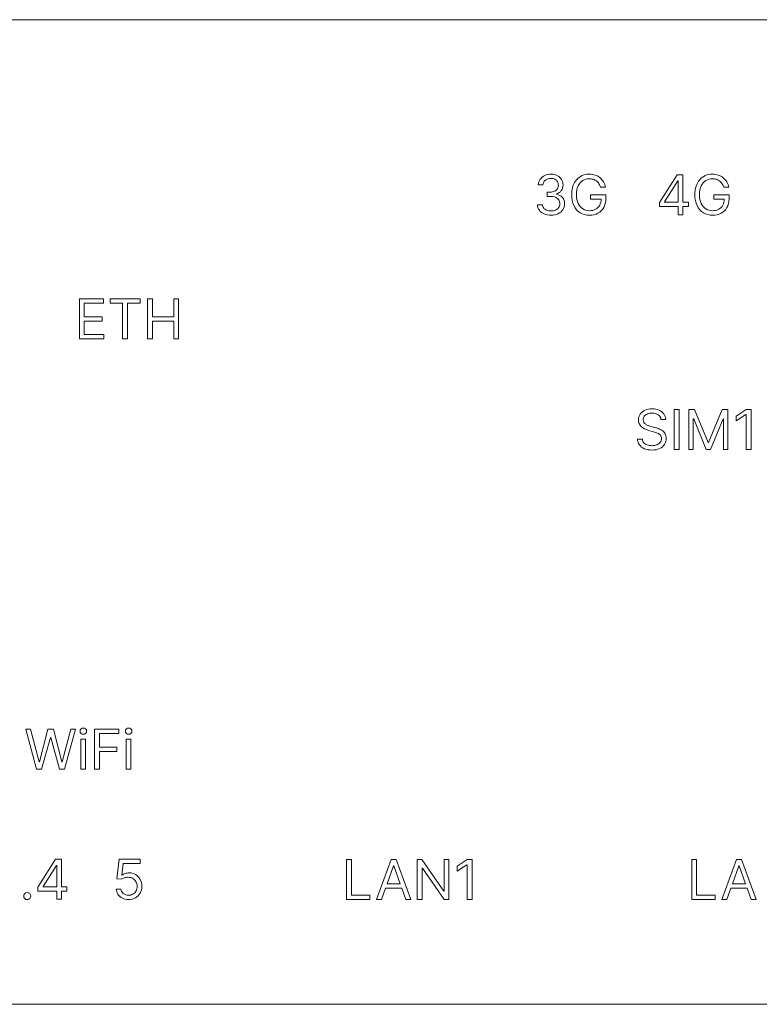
# Model space of a CAD drawing. Header units: millimetres. Extents: x -66 to 66, y -22 to 22.
# Tile 2 of 3: x -34 to 0, y -22 to 22. Entities that reach past the tile are written whole.
import ezdxf

# ---------------------------------------------------------------- set-up
doc = ezdxf.new("R2010")
doc.units = ezdxf.units.MM
doc.header["$MEASUREMENT"] = 0
doc.layers.add('Layer 1', color=7, linetype='Continuous')

msp = doc.modelspace()

# ---------------------------------------------------------------- linework, layer by layer
at = {"layer": 'Layer 1', "color": 1, "lineweight": 9}
for points in [[(-66.0832, 22.0287), (-66.0832, 22.0287), (65.9166, 22.0287), (65.9166, 22.0287)], [(65.9166, -22.1713), (65.9166, -22.1713), (-66.0832, -22.1713), (-66.0832, -22.1713)]]:
    msp.add_open_spline(points, degree=3, dxfattribs=at)
at = {"layer": 'Layer 1', "lineweight": 9}
for points, knots in [([(-9.7526, 13.2487), (-9.8683, 13.2487), (-9.9712, 13.2689), (-10.0617, 13.3084), (-10.1518, 13.3483), (-10.2235, 13.4035), (-10.2765, 13.4747), (-10.3292, 13.5459), (-10.358, 13.6282), (-10.363, 13.7224), (-10.363, 13.7224), (-10.142, 13.7224), (-10.142, 13.7224), (-10.1374, 13.6644), (-10.1173, 13.6146), (-10.0823, 13.573), (-10.0473, 13.531), (-10.0012, 13.4989), (-9.9444, 13.4759), (-9.888, 13.4533), (-9.8251, 13.4417), (-9.7559, 13.4417), (-9.679, 13.4417), (-9.6106, 13.4553), (-9.551, 13.4821), (-9.4913, 13.5088), (-9.4444, 13.5463), (-9.4106, 13.5944), (-9.3769, 13.6422), (-9.3596, 13.6977), (-9.3596, 13.7611), (-9.3596, 13.827), (-9.376, 13.8854), (-9.409, 13.936), (-9.4415, 13.9866), (-9.4896, 14.0262), (-9.5526, 14.0546), (-9.6156, 14.0834), (-9.6929, 14.0978), (-9.7843, 14.0978), (-9.7843, 14.0978), (-9.9279, 14.0978), (-9.9279, 14.0978), (-9.9279, 14.0978), (-9.9279, 14.2908), (-9.9279, 14.2908), (-9.9279, 14.2908), (-9.7843, 14.2908), (-9.7843, 14.2908), (-9.7127, 14.2908), (-9.6501, 14.3036), (-9.5962, 14.3291), (-9.5419, 14.355), (-9.4995, 14.3912), (-9.4691, 14.4381), (-9.4382, 14.4846), (-9.423, 14.5398), (-9.423, 14.6028), (-9.423, 14.6637), (-9.4361, 14.7164), (-9.4633, 14.7616), (-9.49, 14.8065), (-9.5279, 14.8415), (-9.5769, 14.8666), (-9.6254, 14.8921), (-9.6831, 14.9044), (-9.7489, 14.9044), (-9.8111, 14.9044), (-9.8695, 14.8933), (-9.9238, 14.8707), (-9.9786, 14.8481), (-10.0234, 14.816), (-10.0576, 14.7736), (-10.0922, 14.7312), (-10.1111, 14.6801), (-10.114, 14.6205), (-10.114, 14.6205), (-10.3243, 14.6205), (-10.3243, 14.6205), (-10.321, 14.7143), (-10.2926, 14.797), (-10.2391, 14.8682), (-10.186, 14.939), (-10.1164, 14.9946), (-10.03, 15.0341), (-9.944, 15.074), (-9.8489, 15.0938), (-9.7456, 15.0938), (-9.6345, 15.0938), (-9.539, 15.0715), (-9.4596, 15.0267), (-9.3802, 14.9822), (-9.3192, 14.9234), (-9.2764, 14.8501), (-9.2336, 14.7769), (-9.2122, 14.6982), (-9.2122, 14.6135), (-9.2122, 14.5122), (-9.239, 14.4258), (-9.2917, 14.3546), (-9.3448, 14.2834), (-9.4164, 14.234), (-9.5069, 14.2064), (-9.5069, 14.2064), (-9.5069, 14.1924), (-9.5069, 14.1924), (-9.3937, 14.1739), (-9.3052, 14.1258), (-9.2415, 14.048), (-9.1777, 13.9706), (-9.1456, 13.8751), (-9.1456, 13.7611), (-9.1456, 13.6632), (-9.1723, 13.5759), (-9.225, 13.4985), (-9.2781, 13.4207), (-9.3501, 13.3598), (-9.4411, 13.3154), (-9.5324, 13.2709), (-9.6361, 13.2487), (-9.7526, 13.2487)], [0, 0, 0, 0, 0.025, 0.025, 0.025, 0.05, 0.05, 0.05, 0.075, 0.075, 0.075, 0.1, 0.1, 0.1, 0.125, 0.125, 0.125, 0.15, 0.15, 0.15, 0.175, 0.175, 0.175, 0.2, 0.2, 0.2, 0.225, 0.225, 0.225, 0.25, 0.25, 0.25, 0.275, 0.275, 0.275, 0.3, 0.3, 0.3, 0.325, 0.325, 0.325, 0.35, 0.35, 0.35, 0.375, 0.375, 0.375, 0.4, 0.4, 0.4, 0.425, 0.425, 0.425, 0.45, 0.45, 0.45, 0.475, 0.475, 0.475, 0.5, 0.5, 0.5, 0.525, 0.525, 0.525, 0.55, 0.55, 0.55, 0.575, 0.575, 0.575, 0.6, 0.6, 0.6, 0.625, 0.625, 0.625, 0.65, 0.65, 0.65, 0.675, 0.675, 0.675, 0.7, 0.7, 0.7, 0.725, 0.725, 0.725, 0.75, 0.75, 0.75, 0.775, 0.775, 0.775, 0.8, 0.8, 0.8, 0.825, 0.825, 0.825, 0.85, 0.85, 0.85, 0.875, 0.875, 0.875, 0.9, 0.9, 0.9, 0.925, 0.925, 0.925, 0.95, 0.95, 0.95, 0.975, 0.975, 0.975, 1, 1, 1, 1]), ([(-7.5289, 14.5081), (-7.5482, 14.567), (-7.5733, 14.62), (-7.6046, 14.6674), (-7.6359, 14.7143), (-7.6729, 14.7546), (-7.7162, 14.788), (-7.759, 14.8213), (-7.8075, 14.8464), (-7.8618, 14.8641), (-7.9162, 14.8818), (-7.9759, 14.8904), (-8.0409, 14.8904), (-8.1471, 14.8904), (-8.2442, 14.8629), (-8.331, 14.8081), (-8.4183, 14.753), (-8.4874, 14.6719), (-8.5389, 14.5649), (-8.5903, 14.4583), (-8.6162, 14.327), (-8.6162, 14.1714), (-8.6162, 14.0159), (-8.5899, 13.8846), (-8.5381, 13.7776), (-8.4862, 13.6706), (-8.4154, 13.5895), (-8.3269, 13.5347), (-8.238, 13.4796), (-8.138, 13.4524), (-8.0269, 13.4524), (-7.924, 13.4524), (-7.833, 13.4742), (-7.7544, 13.5187), (-7.6758, 13.5627), (-7.6145, 13.6253), (-7.5705, 13.706), (-7.5283, 13.7836), (-7.5061, 13.8744), (-7.5043, 13.9784), (-7.5043, 13.9784), (-7.9779, 13.9784), (-7.9779, 13.9784), (-7.9779, 13.9784), (-7.9779, 14.1714), (-7.9779, 14.1714), (-7.9779, 14.1714), (-7.2939, 14.1714), (-7.2939, 14.1714), (-7.2939, 14.1714), (-7.2939, 13.9784), (-7.2939, 13.9784), (-7.2939, 13.8307), (-7.3252, 13.7018), (-7.3881, 13.5928), (-7.4507, 13.4833), (-7.5375, 13.3985), (-7.6474, 13.3388), (-7.7577, 13.2788), (-7.8841, 13.2487), (-8.0269, 13.2487), (-8.1857, 13.2487), (-8.3253, 13.2862), (-8.4454, 13.3611), (-8.5656, 13.436), (-8.6591, 13.5422), (-8.7261, 13.6804), (-8.7932, 13.8183), (-8.8266, 13.9821), (-8.8266, 14.1714), (-8.8266, 14.3134), (-8.8076, 14.4414), (-8.7689, 14.555), (-8.7307, 14.6686), (-8.6767, 14.7657), (-8.6064, 14.8456), (-8.5364, 14.9258), (-8.4533, 14.9872), (-8.3574, 15.03), (-8.2615, 15.0724), (-8.1561, 15.0938), (-8.0409, 15.0938), (-7.9462, 15.0938), (-7.8577, 15.0798), (-7.7754, 15.0514), (-7.6935, 15.023), (-7.6203, 14.983), (-7.5556, 14.9312), (-7.491, 14.8793), (-7.4371, 14.8176), (-7.3939, 14.746), (-7.3503, 14.6744), (-7.3206, 14.5954), (-7.3042, 14.5081), (-7.3042, 14.5081), (-7.5289, 14.5081), (-7.5289, 14.5081)], [0, 0, 0, 0, 0.03125, 0.03125, 0.03125, 0.0625, 0.0625, 0.0625, 0.09375, 0.09375, 0.09375, 0.125, 0.125, 0.125, 0.15625, 0.15625, 0.15625, 0.1875, 0.1875, 0.1875, 0.21875, 0.21875, 0.21875, 0.25, 0.25, 0.25, 0.28125, 0.28125, 0.28125, 0.3125, 0.3125, 0.3125, 0.34375, 0.34375, 0.34375, 0.375, 0.375, 0.375, 0.40625, 0.40625, 0.40625, 0.4375, 0.4375, 0.4375, 0.46875, 0.46875, 0.46875, 0.5, 0.5, 0.5, 0.53125, 0.53125, 0.53125, 0.5625, 0.5625, 0.5625, 0.59375, 0.59375, 0.59375, 0.625, 0.625, 0.625, 0.65625, 0.65625, 0.65625, 0.6875, 0.6875, 0.6875, 0.71875, 0.71875, 0.71875, 0.75, 0.75, 0.75, 0.78125, 0.78125, 0.78125, 0.8125, 0.8125, 0.8125, 0.84375, 0.84375, 0.84375, 0.875, 0.875, 0.875, 0.90625, 0.90625, 0.90625, 0.9375, 0.9375, 0.9375, 0.96875, 0.96875, 0.96875, 1, 1, 1, 1]), ([(-4.8893, 13.6418), (-4.8893, 13.6418), (-4.8893, 13.8208), (-4.8893, 13.8208), (-4.8893, 13.8208), (-4.0999, 15.0695), (-4.0999, 15.0695), (-4.0999, 15.0695), (-4.0439, 15.0695), (-4.0439, 15.0695), (-4.0439, 15.0695), (-3.9702, 15.0695), (-3.9702, 15.0695), (-3.9702, 15.0695), (-3.8369, 15.0695), (-3.8369, 15.0695), (-3.8369, 15.0695), (-3.8369, 13.8348), (-3.8369, 13.8348), (-3.8369, 13.8348), (-3.5912, 13.8348), (-3.5912, 13.8348), (-3.5912, 13.8348), (-3.5912, 13.6418), (-3.5912, 13.6418), (-3.5912, 13.6418), (-3.8369, 13.6418), (-3.8369, 13.6418), (-3.8369, 13.6418), (-3.8369, 13.2734), (-3.8369, 13.2734), (-3.8369, 13.2734), (-4.0439, 13.2734), (-4.0439, 13.2734), (-4.0439, 13.2734), (-4.0439, 13.6418), (-4.0439, 13.6418), (-4.0439, 13.6418), (-4.8893, 13.6418), (-4.8893, 13.6418)], [0, 0, 0, 0, 0.0769231, 0.0769231, 0.0769231, 0.1538462, 0.1538462, 0.1538462, 0.2307692, 0.2307692, 0.2307692, 0.3076923, 0.3076923, 0.3076923, 0.3846154, 0.3846154, 0.3846154, 0.4615385, 0.4615385, 0.4615385, 0.5384615, 0.5384615, 0.5384615, 0.6153846, 0.6153846, 0.6153846, 0.6923077, 0.6923077, 0.6923077, 0.7692308, 0.7692308, 0.7692308, 0.8461538, 0.8461538, 0.8461538, 0.9230769, 0.9230769, 0.9230769, 1, 1, 1, 1]), ([(-2.0025, 14.5081), (-2.0218, 14.567), (-2.0469, 14.62), (-2.0782, 14.6674), (-2.1095, 14.7143), (-2.1465, 14.7546), (-2.1898, 14.788), (-2.2326, 14.8213), (-2.2811, 14.8464), (-2.3354, 14.8641), (-2.3898, 14.8818), (-2.4495, 14.8904), (-2.5145, 14.8904), (-2.6207, 14.8904), (-2.7178, 14.8629), (-2.8046, 14.8081), (-2.8919, 14.753), (-2.961, 14.6719), (-3.0125, 14.5649), (-3.0639, 14.4583), (-3.0898, 14.327), (-3.0898, 14.1714), (-3.0898, 14.0159), (-3.0635, 13.8846), (-3.0117, 13.7776), (-2.9598, 13.6706), (-2.889, 13.5895), (-2.8005, 13.5347), (-2.7116, 13.4796), (-2.6116, 13.4524), (-2.5005, 13.4524), (-2.3976, 13.4524), (-2.3066, 13.4742), (-2.228, 13.5187), (-2.1494, 13.5627), (-2.0881, 13.6253), (-2.0441, 13.706), (-2.0019, 13.7836), (-1.9797, 13.8744), (-1.9779, 13.9784), (-1.9779, 13.9784), (-2.4515, 13.9784), (-2.4515, 13.9784), (-2.4515, 13.9784), (-2.4515, 14.1714), (-2.4515, 14.1714), (-2.4515, 14.1714), (-1.7675, 14.1714), (-1.7675, 14.1714), (-1.7675, 14.1714), (-1.7675, 13.9784), (-1.7675, 13.9784), (-1.7675, 13.8307), (-1.7988, 13.7018), (-1.8617, 13.5928), (-1.9243, 13.4833), (-2.0111, 13.3985), (-2.121, 13.3388), (-2.2313, 13.2788), (-2.3577, 13.2487), (-2.5005, 13.2487), (-2.6593, 13.2487), (-2.7989, 13.2862), (-2.919, 13.3611), (-3.0392, 13.436), (-3.1327, 13.5422), (-3.1997, 13.6804), (-3.2668, 13.8183), (-3.3002, 13.9821), (-3.3002, 14.1714), (-3.3002, 14.3134), (-3.2812, 14.4414), (-3.2425, 14.555), (-3.2043, 14.6686), (-3.1503, 14.7657), (-3.08, 14.8456), (-3.01, 14.9258), (-2.9269, 14.9872), (-2.831, 15.03), (-2.7351, 15.0724), (-2.6297, 15.0938), (-2.5145, 15.0938), (-2.4198, 15.0938), (-2.3313, 15.0798), (-2.249, 15.0514), (-2.1671, 15.023), (-2.0939, 14.983), (-2.0292, 14.9312), (-1.9646, 14.8793), (-1.9107, 14.8176), (-1.8675, 14.746), (-1.8239, 14.6744), (-1.7942, 14.5954), (-1.7778, 14.5081), (-1.7778, 14.5081), (-2.0025, 14.5081), (-2.0025, 14.5081)], [0, 0, 0, 0, 0.03125, 0.03125, 0.03125, 0.0625, 0.0625, 0.0625, 0.09375, 0.09375, 0.09375, 0.125, 0.125, 0.125, 0.15625, 0.15625, 0.15625, 0.1875, 0.1875, 0.1875, 0.21875, 0.21875, 0.21875, 0.25, 0.25, 0.25, 0.28125, 0.28125, 0.28125, 0.3125, 0.3125, 0.3125, 0.34375, 0.34375, 0.34375, 0.375, 0.375, 0.375, 0.40625, 0.40625, 0.40625, 0.4375, 0.4375, 0.4375, 0.46875, 0.46875, 0.46875, 0.5, 0.5, 0.5, 0.53125, 0.53125, 0.53125, 0.5625, 0.5625, 0.5625, 0.59375, 0.59375, 0.59375, 0.625, 0.625, 0.625, 0.65625, 0.65625, 0.65625, 0.6875, 0.6875, 0.6875, 0.71875, 0.71875, 0.71875, 0.75, 0.75, 0.75, 0.78125, 0.78125, 0.78125, 0.8125, 0.8125, 0.8125, 0.84375, 0.84375, 0.84375, 0.875, 0.875, 0.875, 0.90625, 0.90625, 0.90625, 0.9375, 0.9375, 0.9375, 0.96875, 0.96875, 0.96875, 1, 1, 1, 1]), ([(-4.0439, 14.7921), (-4.0439, 14.7921), (-4.0579, 14.7921), (-4.0579, 14.7921), (-4.0579, 14.7921), (-4.6543, 13.8488), (-4.6543, 13.8488), (-4.6543, 13.8488), (-4.6543, 13.8348), (-4.6543, 13.8348), (-4.6543, 13.8348), (-4.0439, 13.8348), (-4.0439, 13.8348), (-4.0439, 13.8348), (-4.0439, 14.7921), (-4.0439, 14.7921)], [0, 0, 0, 0, 0.2, 0.2, 0.2, 0.4, 0.4, 0.4, 0.6, 0.6, 0.6, 0.8, 0.8, 0.8, 1, 1, 1, 1]), ([(-30.9156, 7.6987), (-30.9156, 7.6987), (-30.9156, 9.4948), (-30.9156, 9.4948), (-30.9156, 9.4948), (-29.8315, 9.4948), (-29.8315, 9.4948), (-29.8315, 9.4948), (-29.8315, 9.3018), (-29.8315, 9.3018), (-29.8315, 9.3018), (-30.6979, 9.3018), (-30.6979, 9.3018), (-30.6979, 9.3018), (-30.6979, 8.6947), (-30.6979, 8.6947), (-30.6979, 8.6947), (-29.8875, 8.6947), (-29.8875, 8.6947), (-29.8875, 8.6947), (-29.8875, 8.5021), (-29.8875, 8.5021), (-29.8875, 8.5021), (-30.6979, 8.5021), (-30.6979, 8.5021), (-30.6979, 8.5021), (-30.6979, 7.8917), (-30.6979, 7.8917), (-30.6979, 7.8917), (-29.8175, 7.8917), (-29.8175, 7.8917), (-29.8175, 7.8917), (-29.8175, 7.6987), (-29.8175, 7.6987), (-29.8175, 7.6987), (-30.9156, 7.6987), (-30.9156, 7.6987)], [0, 0, 0, 0, 0.0833333, 0.0833333, 0.0833333, 0.1666667, 0.1666667, 0.1666667, 0.25, 0.25, 0.25, 0.3333333, 0.3333333, 0.3333333, 0.4166667, 0.4166667, 0.4166667, 0.5, 0.5, 0.5, 0.5833333, 0.5833333, 0.5833333, 0.6666667, 0.6666667, 0.6666667, 0.75, 0.75, 0.75, 0.8333333, 0.8333333, 0.8333333, 0.9166667, 0.9166667, 0.9166667, 1, 1, 1, 1]), ([(-29.5368, 9.3018), (-29.5368, 9.3018), (-29.5368, 9.4948), (-29.5368, 9.4948), (-29.5368, 9.4948), (-28.1898, 9.4948), (-28.1898, 9.4948), (-28.1898, 9.4948), (-28.1898, 9.3018), (-28.1898, 9.3018), (-28.1898, 9.3018), (-28.7549, 9.3018), (-28.7549, 9.3018), (-28.7549, 9.3018), (-28.7549, 7.6987), (-28.7549, 7.6987), (-28.7549, 7.6987), (-28.9722, 7.6987), (-28.9722, 7.6987), (-28.9722, 7.6987), (-28.9722, 9.3018), (-28.9722, 9.3018), (-28.9722, 9.3018), (-29.5368, 9.3018), (-29.5368, 9.3018)], [0, 0, 0, 0, 0.125, 0.125, 0.125, 0.25, 0.25, 0.25, 0.375, 0.375, 0.375, 0.5, 0.5, 0.5, 0.625, 0.625, 0.625, 0.75, 0.75, 0.75, 0.875, 0.875, 0.875, 1, 1, 1, 1]), ([(-27.8535, 7.6987), (-27.8535, 7.6987), (-27.8535, 9.4948), (-27.8535, 9.4948), (-27.8535, 9.4948), (-27.6358, 9.4948), (-27.6358, 9.4948), (-27.6358, 9.4948), (-27.6358, 8.6947), (-27.6358, 8.6947), (-27.6358, 8.6947), (-26.6781, 8.6947), (-26.6781, 8.6947), (-26.6781, 8.6947), (-26.6781, 9.4948), (-26.6781, 9.4948), (-26.6781, 9.4948), (-26.4608, 9.4948), (-26.4608, 9.4948), (-26.4608, 9.4948), (-26.4608, 7.6987), (-26.4608, 7.6987), (-26.4608, 7.6987), (-26.6781, 7.6987), (-26.6781, 7.6987), (-26.6781, 7.6987), (-26.6781, 8.5021), (-26.6781, 8.5021), (-26.6781, 8.5021), (-27.6358, 8.5021), (-27.6358, 8.5021), (-27.6358, 8.5021), (-27.6358, 7.6987), (-27.6358, 7.6987), (-27.6358, 7.6987), (-27.8535, 7.6987), (-27.8535, 7.6987)], [0, 0, 0, 0, 0.0833333, 0.0833333, 0.0833333, 0.1666667, 0.1666667, 0.1666667, 0.25, 0.25, 0.25, 0.3333333, 0.3333333, 0.3333333, 0.4166667, 0.4166667, 0.4166667, 0.5, 0.5, 0.5, 0.5833333, 0.5833333, 0.5833333, 0.6666667, 0.6666667, 0.6666667, 0.75, 0.75, 0.75, 0.8333333, 0.8333333, 0.8333333, 0.9166667, 0.9166667, 0.9166667, 1, 1, 1, 1]), ([(-4.8191, 4.0875), (-4.8298, 4.1764), (-4.8722, 4.2451), (-4.9471, 4.2945), (-5.022, 4.3435), (-5.1138, 4.3681), (-5.2224, 4.3681), (-5.3023, 4.3681), (-5.3714, 4.355), (-5.4307, 4.3295), (-5.4903, 4.3035), (-5.5364, 4.2681), (-5.5694, 4.2233), (-5.6023, 4.1784), (-5.6188, 4.127), (-5.6188, 4.0698), (-5.6188, 4.022), (-5.6072, 3.9809), (-5.5842, 3.9467), (-5.5611, 3.9125), (-5.5315, 3.8841), (-5.4953, 3.8615), (-5.4591, 3.8389), (-5.4212, 3.8208), (-5.3813, 3.8064), (-5.3414, 3.792), (-5.3051, 3.7804), (-5.2718, 3.7718), (-5.2718, 3.7718), (-5.0891, 3.7224), (-5.0891, 3.7224), (-5.0426, 3.7105), (-4.9903, 3.6932), (-4.9327, 3.6718), (-4.8751, 3.65), (-4.8199, 3.6207), (-4.7668, 3.5837), (-4.7141, 3.5462), (-4.6705, 3.4989), (-4.6359, 3.4409), (-4.6014, 3.3833), (-4.5841, 3.3121), (-4.5841, 3.2281), (-4.5841, 3.131), (-4.6096, 3.0433), (-4.6602, 2.9647), (-4.7104, 2.8865), (-4.7841, 2.8244), (-4.8808, 2.7783), (-4.9779, 2.7318), (-5.0952, 2.7087), (-5.2331, 2.7087), (-5.3615, 2.7087), (-5.4731, 2.7297), (-5.5669, 2.7713), (-5.6607, 2.8124), (-5.7344, 2.8705), (-5.7879, 2.9445), (-5.8414, 3.019), (-5.8715, 3.105), (-5.8785, 3.2034), (-5.8785, 3.2034), (-5.6542, 3.2034), (-5.6542, 3.2034), (-5.648, 3.1355), (-5.6253, 3.0795), (-5.585, 3.0355), (-5.5451, 2.9915), (-5.4941, 2.9585), (-5.4327, 2.9371), (-5.371, 2.9157), (-5.3043, 2.9054), (-5.2331, 2.9054), (-5.15, 2.9054), (-5.0755, 2.919), (-5.0096, 2.9462), (-4.9434, 2.9733), (-4.8911, 3.0112), (-4.8524, 3.0602), (-4.8137, 3.1088), (-4.7948, 3.166), (-4.7948, 3.2314), (-4.7948, 3.2911), (-4.8113, 3.3396), (-4.8446, 3.3771), (-4.8779, 3.4145), (-4.922, 3.445), (-4.9763, 3.468), (-5.0306, 3.4915), (-5.0891, 3.5121), (-5.1525, 3.5298), (-5.1525, 3.5298), (-5.3735, 3.5928), (-5.3735, 3.5928), (-5.5138, 3.6331), (-5.6249, 3.6907), (-5.7064, 3.7656), (-5.7883, 3.8405), (-5.8295, 3.9385), (-5.8295, 4.0595), (-5.8295, 4.1599), (-5.8019, 4.2476), (-5.7476, 4.3229), (-5.6928, 4.3978), (-5.6192, 4.4562), (-5.5266, 4.4982), (-5.4336, 4.5402), (-5.3302, 4.5608), (-5.2154, 4.5608), (-5.0998, 4.5608), (-4.9969, 4.5402), (-4.9067, 4.499), (-4.817, 4.4579), (-4.7454, 4.4015), (-4.6923, 4.3303), (-4.6396, 4.2591), (-4.6117, 4.178), (-4.6088, 4.0875), (-4.6088, 4.0875), (-4.8191, 4.0875), (-4.8191, 4.0875)], [0, 0, 0, 0, 0.025, 0.025, 0.025, 0.05, 0.05, 0.05, 0.075, 0.075, 0.075, 0.1, 0.1, 0.1, 0.125, 0.125, 0.125, 0.15, 0.15, 0.15, 0.175, 0.175, 0.175, 0.2, 0.2, 0.2, 0.225, 0.225, 0.225, 0.25, 0.25, 0.25, 0.275, 0.275, 0.275, 0.3, 0.3, 0.3, 0.325, 0.325, 0.325, 0.35, 0.35, 0.35, 0.375, 0.375, 0.375, 0.4, 0.4, 0.4, 0.425, 0.425, 0.425, 0.45, 0.45, 0.45, 0.475, 0.475, 0.475, 0.5, 0.5, 0.5, 0.525, 0.525, 0.525, 0.55, 0.55, 0.55, 0.575, 0.575, 0.575, 0.6, 0.6, 0.6, 0.625, 0.625, 0.625, 0.65, 0.65, 0.65, 0.675, 0.675, 0.675, 0.7, 0.7, 0.7, 0.725, 0.725, 0.725, 0.75, 0.75, 0.75, 0.775, 0.775, 0.775, 0.8, 0.8, 0.8, 0.825, 0.825, 0.825, 0.85, 0.85, 0.85, 0.875, 0.875, 0.875, 0.9, 0.9, 0.9, 0.925, 0.925, 0.925, 0.95, 0.95, 0.95, 0.975, 0.975, 0.975, 1, 1, 1, 1]), ([(-4.0087, 4.5365), (-4.0087, 4.5365), (-4.0087, 2.7404), (-4.0087, 2.7404), (-4.0087, 2.7404), (-4.2264, 2.7404), (-4.2264, 2.7404), (-4.2264, 2.7404), (-4.2264, 4.5365), (-4.2264, 4.5365), (-4.2264, 4.5365), (-4.0087, 4.5365), (-4.0087, 4.5365)], [0, 0, 0, 0, 0.25, 0.25, 0.25, 0.5, 0.5, 0.5, 0.75, 0.75, 0.75, 1, 1, 1, 1]), ([(-3.5741, 4.5365), (-3.5741, 4.5365), (-3.3144, 4.5365), (-3.3144, 4.5365), (-3.3144, 4.5365), (-2.704, 3.0454), (-2.704, 3.0454), (-2.704, 3.0454), (-2.6831, 3.0454), (-2.6831, 3.0454), (-2.6831, 3.0454), (-2.0727, 4.5365), (-2.0727, 4.5365), (-2.0727, 4.5365), (-1.813, 4.5365), (-1.813, 4.5365), (-1.813, 4.5365), (-1.813, 2.7404), (-1.813, 2.7404), (-1.813, 2.7404), (-2.0163, 2.7404), (-2.0163, 2.7404), (-2.0163, 2.7404), (-2.0163, 4.1047), (-2.0163, 4.1047), (-2.0163, 4.1047), (-2.034, 4.1047), (-2.034, 4.1047), (-2.034, 4.1047), (-2.5954, 2.7404), (-2.5954, 2.7404), (-2.5954, 2.7404), (-2.7917, 2.7404), (-2.7917, 2.7404), (-2.7917, 2.7404), (-3.3531, 4.1047), (-3.3531, 4.1047), (-3.3531, 4.1047), (-3.3704, 4.1047), (-3.3704, 4.1047), (-3.3704, 4.1047), (-3.3704, 2.7404), (-3.3704, 2.7404), (-3.3704, 2.7404), (-3.5741, 2.7404), (-3.5741, 2.7404), (-3.5741, 2.7404), (-3.5741, 4.5365), (-3.5741, 4.5365)], [0, 0, 0, 0, 0.0625, 0.0625, 0.0625, 0.125, 0.125, 0.125, 0.1875, 0.1875, 0.1875, 0.25, 0.25, 0.25, 0.3125, 0.3125, 0.3125, 0.375, 0.375, 0.375, 0.4375, 0.4375, 0.4375, 0.5, 0.5, 0.5, 0.5625, 0.5625, 0.5625, 0.625, 0.625, 0.625, 0.6875, 0.6875, 0.6875, 0.75, 0.75, 0.75, 0.8125, 0.8125, 0.8125, 0.875, 0.875, 0.875, 0.9375, 0.9375, 0.9375, 1, 1, 1, 1]), ([(-0.7783, 4.5365), (-0.7783, 4.5365), (-0.7783, 2.7404), (-0.7783, 2.7404), (-0.7783, 2.7404), (-0.996, 2.7404), (-0.996, 2.7404), (-0.996, 2.7404), (-0.996, 4.3085), (-0.996, 4.3085), (-0.996, 4.3085), (-1.0063, 4.3085), (-1.0063, 4.3085), (-1.0063, 4.3085), (-1.4451, 4.0171), (-1.4451, 4.0171), (-1.4451, 4.0171), (-1.4451, 4.2381), (-1.4451, 4.2381), (-1.4451, 4.2381), (-0.996, 4.5365), (-0.996, 4.5365), (-0.996, 4.5365), (-0.7783, 4.5365), (-0.7783, 4.5365)], [0, 0, 0, 0, 0.125, 0.125, 0.125, 0.25, 0.25, 0.25, 0.375, 0.375, 0.375, 0.5, 0.5, 0.5, 0.625, 0.625, 0.625, 0.75, 0.75, 0.75, 0.875, 0.875, 0.875, 1, 1, 1, 1]), ([(-32.8306, -11.6213), (-32.8306, -11.6213), (-33.3216, -9.8252), (-33.3216, -9.8252), (-33.3216, -9.8252), (-33.1006, -9.8252), (-33.1006, -9.8252), (-33.1006, -9.8252), (-32.7253, -11.2879), (-32.7253, -11.2879), (-32.7253, -11.2879), (-32.708, -11.2879), (-32.708, -11.2879), (-32.708, -11.2879), (-32.3256, -9.8252), (-32.3256, -9.8252), (-32.3256, -9.8252), (-32.0799, -9.8252), (-32.0799, -9.8252), (-32.0799, -9.8252), (-31.6976, -11.2879), (-31.6976, -11.2879), (-31.6976, -11.2879), (-31.6803, -11.2879), (-31.6803, -11.2879), (-31.6803, -11.2879), (-31.3049, -9.8252), (-31.3049, -9.8252), (-31.3049, -9.8252), (-31.0839, -9.8252), (-31.0839, -9.8252), (-31.0839, -9.8252), (-31.5749, -11.6213), (-31.5749, -11.6213), (-31.5749, -11.6213), (-31.7992, -11.6213), (-31.7992, -11.6213), (-31.7992, -11.6213), (-32.1956, -10.1903), (-32.1956, -10.1903), (-32.1956, -10.1903), (-32.2096, -10.1903), (-32.2096, -10.1903), (-32.2096, -10.1903), (-32.6063, -11.6213), (-32.6063, -11.6213), (-32.6063, -11.6213), (-32.8306, -11.6213), (-32.8306, -11.6213)], [0, 0, 0, 0, 0.0625, 0.0625, 0.0625, 0.125, 0.125, 0.125, 0.1875, 0.1875, 0.1875, 0.25, 0.25, 0.25, 0.3125, 0.3125, 0.3125, 0.375, 0.375, 0.375, 0.4375, 0.4375, 0.4375, 0.5, 0.5, 0.5, 0.5625, 0.5625, 0.5625, 0.625, 0.625, 0.625, 0.6875, 0.6875, 0.6875, 0.75, 0.75, 0.75, 0.8125, 0.8125, 0.8125, 0.875, 0.875, 0.875, 0.9375, 0.9375, 0.9375, 1, 1, 1, 1]), ([(-30.7366, -10.0499), (-30.777, -10.0499), (-30.8115, -10.0359), (-30.8407, -10.0088), (-30.8696, -9.9812), (-30.884, -9.9483), (-30.884, -9.9096), (-30.884, -9.8709), (-30.8696, -9.838), (-30.8407, -9.8104), (-30.8115, -9.7828), (-30.777, -9.7692), (-30.7366, -9.7692), (-30.6963, -9.7692), (-30.6617, -9.7828), (-30.6329, -9.8104), (-30.6037, -9.838), (-30.5893, -9.8709), (-30.5893, -9.9096), (-30.5893, -9.9483), (-30.6037, -9.9812), (-30.6329, -10.0088), (-30.6617, -10.0359), (-30.6963, -10.0499), (-30.7366, -10.0499)], [0, 0, 0, 0, 0.125, 0.125, 0.125, 0.25, 0.25, 0.25, 0.375, 0.375, 0.375, 0.5, 0.5, 0.5, 0.625, 0.625, 0.625, 0.75, 0.75, 0.75, 0.875, 0.875, 0.875, 1, 1, 1, 1]), ([(-30.2283, -11.6213), (-30.2283, -11.6213), (-30.2283, -9.8252), (-30.2283, -9.8252), (-30.2283, -9.8252), (-29.1512, -9.8252), (-29.1512, -9.8252), (-29.1512, -9.8252), (-29.1512, -10.0182), (-29.1512, -10.0182), (-29.1512, -10.0182), (-30.0106, -10.0182), (-30.0106, -10.0182), (-30.0106, -10.0182), (-30.0106, -10.6253), (-30.0106, -10.6253), (-30.0106, -10.6253), (-29.2319, -10.6253), (-29.2319, -10.6253), (-29.2319, -10.6253), (-29.2319, -10.8179), (-29.2319, -10.8179), (-29.2319, -10.8179), (-30.0106, -10.8179), (-30.0106, -10.8179), (-30.0106, -10.8179), (-30.0106, -11.6213), (-30.0106, -11.6213), (-30.0106, -11.6213), (-30.2283, -11.6213), (-30.2283, -11.6213)], [0, 0, 0, 0, 0.1, 0.1, 0.1, 0.2, 0.2, 0.2, 0.3, 0.3, 0.3, 0.4, 0.4, 0.4, 0.5, 0.5, 0.5, 0.6, 0.6, 0.6, 0.7, 0.7, 0.7, 0.8, 0.8, 0.8, 0.9, 0.9, 0.9, 1, 1, 1, 1]), ([(-28.7022, -10.0499), (-28.7426, -10.0499), (-28.7771, -10.0359), (-28.8063, -10.0088), (-28.8352, -9.9812), (-28.8496, -9.9483), (-28.8496, -9.9096), (-28.8496, -9.8709), (-28.8352, -9.838), (-28.8063, -9.8104), (-28.7771, -9.7828), (-28.7426, -9.7692), (-28.7022, -9.7692), (-28.6619, -9.7692), (-28.6273, -9.7828), (-28.5985, -9.8104), (-28.5693, -9.838), (-28.5549, -9.8709), (-28.5549, -9.9096), (-28.5549, -9.9483), (-28.5693, -9.9812), (-28.5985, -10.0088), (-28.6273, -10.0359), (-28.6619, -10.0499), (-28.7022, -10.0499)], [0, 0, 0, 0, 0.125, 0.125, 0.125, 0.25, 0.25, 0.25, 0.375, 0.375, 0.375, 0.5, 0.5, 0.5, 0.625, 0.625, 0.625, 0.75, 0.75, 0.75, 0.875, 0.875, 0.875, 1, 1, 1, 1]), ([(-30.842, -11.6213), (-30.842, -11.6213), (-30.842, -10.2742), (-30.842, -10.2742), (-30.842, -10.2742), (-30.635, -10.2742), (-30.635, -10.2742), (-30.635, -10.2742), (-30.635, -11.6213), (-30.635, -11.6213), (-30.635, -11.6213), (-30.842, -11.6213), (-30.842, -11.6213)], [0, 0, 0, 0, 0.25, 0.25, 0.25, 0.5, 0.5, 0.5, 0.75, 0.75, 0.75, 1, 1, 1, 1]), ([(-28.8076, -11.6213), (-28.8076, -11.6213), (-28.8076, -10.2742), (-28.8076, -10.2742), (-28.8076, -10.2742), (-28.6006, -10.2742), (-28.6006, -10.2742), (-28.6006, -10.2742), (-28.6006, -11.6213), (-28.6006, -11.6213), (-28.6006, -11.6213), (-28.8076, -11.6213), (-28.8076, -11.6213)], [0, 0, 0, 0, 0.25, 0.25, 0.25, 0.5, 0.5, 0.5, 0.75, 0.75, 0.75, 1, 1, 1, 1]), ([(-32.7711, -17.0889), (-32.7711, -17.0889), (-32.7711, -16.9099), (-32.7711, -16.9099), (-32.7711, -16.9099), (-31.9817, -15.6612), (-31.9817, -15.6612), (-31.9817, -15.6612), (-31.9257, -15.6612), (-31.9257, -15.6612), (-31.9257, -15.6612), (-31.852, -15.6612), (-31.852, -15.6612), (-31.852, -15.6612), (-31.7187, -15.6612), (-31.7187, -15.6612), (-31.7187, -15.6612), (-31.7187, -16.8959), (-31.7187, -16.8959), (-31.7187, -16.8959), (-31.473, -16.8959), (-31.473, -16.8959), (-31.473, -16.8959), (-31.473, -17.0889), (-31.473, -17.0889), (-31.473, -17.0889), (-31.7187, -17.0889), (-31.7187, -17.0889), (-31.7187, -17.0889), (-31.7187, -17.4573), (-31.7187, -17.4573), (-31.7187, -17.4573), (-31.9257, -17.4573), (-31.9257, -17.4573), (-31.9257, -17.4573), (-31.9257, -17.0889), (-31.9257, -17.0889), (-31.9257, -17.0889), (-32.7711, -17.0889), (-32.7711, -17.0889)], [0, 0, 0, 0, 0.0769231, 0.0769231, 0.0769231, 0.1538462, 0.1538462, 0.1538462, 0.2307692, 0.2307692, 0.2307692, 0.3076923, 0.3076923, 0.3076923, 0.3846154, 0.3846154, 0.3846154, 0.4615385, 0.4615385, 0.4615385, 0.5384615, 0.5384615, 0.5384615, 0.6153846, 0.6153846, 0.6153846, 0.6923077, 0.6923077, 0.6923077, 0.7692308, 0.7692308, 0.7692308, 0.8461538, 0.8461538, 0.8461538, 0.9230769, 0.9230769, 0.9230769, 1, 1, 1, 1]), ([(-28.7059, -17.4713), (-28.8088, -17.4713), (-28.9014, -17.4507), (-28.9837, -17.41), (-29.066, -17.3688), (-29.1323, -17.3128), (-29.1821, -17.2412), (-29.2315, -17.17), (-29.2586, -17.0889), (-29.2636, -16.9976), (-29.2636, -16.9976), (-29.0529, -16.9976), (-29.0529, -16.9976), (-29.045, -17.0791), (-29.008, -17.1462), (-28.9421, -17.1988), (-28.8763, -17.2519), (-28.7977, -17.2783), (-28.7059, -17.2783), (-28.6322, -17.2783), (-28.5664, -17.261), (-28.5088, -17.2264), (-28.4511, -17.1918), (-28.4059, -17.1445), (-28.3729, -17.084), (-28.34, -17.0235), (-28.3236, -16.9548), (-28.3236, -16.8782), (-28.3236, -16.8), (-28.3404, -16.7301), (-28.3746, -16.6683), (-28.4088, -16.6066), (-28.4557, -16.558), (-28.5154, -16.5222), (-28.575, -16.4868), (-28.6433, -16.4687), (-28.7199, -16.4679), (-28.7746, -16.4675), (-28.831, -16.4757), (-28.8891, -16.493), (-28.9471, -16.5103), (-28.9944, -16.5321), (-29.0319, -16.5593), (-29.0319, -16.5593), (-29.2356, -16.5346), (-29.2356, -16.5346), (-29.2356, -16.5346), (-29.1265, -15.6505), (-29.1265, -15.6505), (-29.1265, -15.6505), (-28.1935, -15.6505), (-28.1935, -15.6505), (-28.1935, -15.6505), (-28.1935, -15.8435), (-28.1935, -15.8435), (-28.1935, -15.8435), (-28.9442, -15.8435), (-28.9442, -15.8435), (-28.9442, -15.8435), (-29.0076, -16.3732), (-29.0076, -16.3732), (-29.0076, -16.3732), (-28.9969, -16.3732), (-28.9969, -16.3732), (-28.9603, -16.344), (-28.9137, -16.3197), (-28.8582, -16.3004), (-28.8026, -16.281), (-28.745, -16.2716), (-28.6849, -16.2716), (-28.5746, -16.2716), (-28.4767, -16.2975), (-28.3906, -16.3502), (-28.3042, -16.4025), (-28.2363, -16.4737), (-28.1869, -16.5646), (-28.1375, -16.6552), (-28.1128, -16.7585), (-28.1128, -16.8749), (-28.1128, -16.9893), (-28.1384, -17.0914), (-28.1898, -17.1811), (-28.2408, -17.2713), (-28.3112, -17.3417), (-28.4005, -17.3935), (-28.4902, -17.4454), (-28.5919, -17.4713), (-28.7059, -17.4713)], [0, 0, 0, 0, 0.0344828, 0.0344828, 0.0344828, 0.0689655, 0.0689655, 0.0689655, 0.1034483, 0.1034483, 0.1034483, 0.137931, 0.137931, 0.137931, 0.1724138, 0.1724138, 0.1724138, 0.2068966, 0.2068966, 0.2068966, 0.2413793, 0.2413793, 0.2413793, 0.2758621, 0.2758621, 0.2758621, 0.3103448, 0.3103448, 0.3103448, 0.3448276, 0.3448276, 0.3448276, 0.3793103, 0.3793103, 0.3793103, 0.4137931, 0.4137931, 0.4137931, 0.4482759, 0.4482759, 0.4482759, 0.4827586, 0.4827586, 0.4827586, 0.5172414, 0.5172414, 0.5172414, 0.5517241, 0.5517241, 0.5517241, 0.5862069, 0.5862069, 0.5862069, 0.6206897, 0.6206897, 0.6206897, 0.6551724, 0.6551724, 0.6551724, 0.6896552, 0.6896552, 0.6896552, 0.7241379, 0.7241379, 0.7241379, 0.7586207, 0.7586207, 0.7586207, 0.7931034, 0.7931034, 0.7931034, 0.8275862, 0.8275862, 0.8275862, 0.862069, 0.862069, 0.862069, 0.8965517, 0.8965517, 0.8965517, 0.9310345, 0.9310345, 0.9310345, 0.9655172, 0.9655172, 0.9655172, 1, 1, 1, 1]), ([(-18.9284, -17.4713), (-18.9284, -17.4713), (-18.9284, -15.6752), (-18.9284, -15.6752), (-18.9284, -15.6752), (-18.7107, -15.6752), (-18.7107, -15.6752), (-18.7107, -15.6752), (-18.7107, -17.2783), (-18.7107, -17.2783), (-18.7107, -17.2783), (-17.876, -17.2783), (-17.876, -17.2783), (-17.876, -17.2783), (-17.876, -17.4713), (-17.876, -17.4713), (-17.876, -17.4713), (-18.9284, -17.4713), (-18.9284, -17.4713)], [0, 0, 0, 0, 0.1666667, 0.1666667, 0.1666667, 0.3333333, 0.3333333, 0.3333333, 0.5, 0.5, 0.5, 0.6666667, 0.6666667, 0.6666667, 0.8333333, 0.8333333, 0.8333333, 1, 1, 1, 1]), ([(-17.3533, -17.4713), (-17.3533, -17.4713), (-17.5813, -17.4713), (-17.5813, -17.4713), (-17.5813, -17.4713), (-16.9216, -15.6752), (-16.9216, -15.6752), (-16.9216, -15.6752), (-16.6973, -15.6752), (-16.6973, -15.6752), (-16.6973, -15.6752), (-16.038, -17.4713), (-16.038, -17.4713), (-16.038, -17.4713), (-16.266, -17.4713), (-16.266, -17.4713), (-16.266, -17.4713), (-16.4466, -16.9626), (-16.4466, -16.9626), (-16.4466, -16.9626), (-17.1727, -16.9626), (-17.1727, -16.9626), (-17.1727, -16.9626), (-17.3533, -17.4713), (-17.3533, -17.4713)], [0, 0, 0, 0, 0.125, 0.125, 0.125, 0.25, 0.25, 0.25, 0.375, 0.375, 0.375, 0.5, 0.5, 0.5, 0.625, 0.625, 0.625, 0.75, 0.75, 0.75, 0.875, 0.875, 0.875, 1, 1, 1, 1]), ([(-14.3329, -15.6752), (-14.3329, -15.6752), (-14.3329, -17.4713), (-14.3329, -17.4713), (-14.3329, -17.4713), (-14.5436, -17.4713), (-14.5436, -17.4713), (-14.5436, -17.4713), (-15.5223, -16.0613), (-15.5223, -16.0613), (-15.5223, -16.0613), (-15.5396, -16.0613), (-15.5396, -16.0613), (-15.5396, -16.0613), (-15.5396, -17.4713), (-15.5396, -17.4713), (-15.5396, -17.4713), (-15.7573, -17.4713), (-15.7573, -17.4713), (-15.7573, -17.4713), (-15.7573, -15.6752), (-15.7573, -15.6752), (-15.7573, -15.6752), (-15.5466, -15.6752), (-15.5466, -15.6752), (-15.5466, -15.6752), (-14.5646, -17.089), (-14.5646, -17.089), (-14.5646, -17.089), (-14.5469, -17.089), (-14.5469, -17.089), (-14.5469, -17.089), (-14.5469, -15.6752), (-14.5469, -15.6752), (-14.5469, -15.6752), (-14.3329, -15.6752), (-14.3329, -15.6752)], [0, 0, 0, 0, 0.0833333, 0.0833333, 0.0833333, 0.1666667, 0.1666667, 0.1666667, 0.25, 0.25, 0.25, 0.3333333, 0.3333333, 0.3333333, 0.4166667, 0.4166667, 0.4166667, 0.5, 0.5, 0.5, 0.5833333, 0.5833333, 0.5833333, 0.6666667, 0.6666667, 0.6666667, 0.75, 0.75, 0.75, 0.8333333, 0.8333333, 0.8333333, 0.9166667, 0.9166667, 0.9166667, 1, 1, 1, 1]), ([(-13.2982, -15.6752), (-13.2982, -15.6752), (-13.2982, -17.4713), (-13.2982, -17.4713), (-13.2982, -17.4713), (-13.5159, -17.4713), (-13.5159, -17.4713), (-13.5159, -17.4713), (-13.5159, -15.9032), (-13.5159, -15.9032), (-13.5159, -15.9032), (-13.5262, -15.9032), (-13.5262, -15.9032), (-13.5262, -15.9032), (-13.965, -16.1946), (-13.965, -16.1946), (-13.965, -16.1946), (-13.965, -15.9736), (-13.965, -15.9736), (-13.965, -15.9736), (-13.5159, -15.6752), (-13.5159, -15.6752), (-13.5159, -15.6752), (-13.2982, -15.6752), (-13.2982, -15.6752)], [0, 0, 0, 0, 0.125, 0.125, 0.125, 0.25, 0.25, 0.25, 0.375, 0.375, 0.375, 0.5, 0.5, 0.5, 0.625, 0.625, 0.625, 0.75, 0.75, 0.75, 0.875, 0.875, 0.875, 1, 1, 1, 1]), ([(-3.4393, -17.4713), (-3.4393, -17.4713), (-3.4393, -15.6752), (-3.4393, -15.6752), (-3.4393, -15.6752), (-3.2216, -15.6752), (-3.2216, -15.6752), (-3.2216, -15.6752), (-3.2216, -17.2783), (-3.2216, -17.2783), (-3.2216, -17.2783), (-2.3869, -17.2783), (-2.3869, -17.2783), (-2.3869, -17.2783), (-2.3869, -17.4713), (-2.3869, -17.4713), (-2.3869, -17.4713), (-3.4393, -17.4713), (-3.4393, -17.4713)], [0, 0, 0, 0, 0.1666667, 0.1666667, 0.1666667, 0.3333333, 0.3333333, 0.3333333, 0.5, 0.5, 0.5, 0.6666667, 0.6666667, 0.6666667, 0.8333333, 0.8333333, 0.8333333, 1, 1, 1, 1]), ([(-1.8642, -17.4713), (-1.8642, -17.4713), (-2.0922, -17.4713), (-2.0922, -17.4713), (-2.0922, -17.4713), (-1.4325, -15.6752), (-1.4325, -15.6752), (-1.4325, -15.6752), (-1.2082, -15.6752), (-1.2082, -15.6752), (-1.2082, -15.6752), (-0.5489, -17.4713), (-0.5489, -17.4713), (-0.5489, -17.4713), (-0.7769, -17.4713), (-0.7769, -17.4713), (-0.7769, -17.4713), (-0.9575, -16.9626), (-0.9575, -16.9626), (-0.9575, -16.9626), (-1.6836, -16.9626), (-1.6836, -16.9626), (-1.6836, -16.9626), (-1.8642, -17.4713), (-1.8642, -17.4713)], [0, 0, 0, 0, 0.125, 0.125, 0.125, 0.25, 0.25, 0.25, 0.375, 0.375, 0.375, 0.5, 0.5, 0.5, 0.625, 0.625, 0.625, 0.75, 0.75, 0.75, 0.875, 0.875, 0.875, 1, 1, 1, 1]), ([(-31.9257, -15.9386), (-31.9257, -15.9386), (-31.9397, -15.9386), (-31.9397, -15.9386), (-31.9397, -15.9386), (-32.5361, -16.8819), (-32.5361, -16.8819), (-32.5361, -16.8819), (-32.5361, -16.8959), (-32.5361, -16.8959), (-32.5361, -16.8959), (-31.9257, -16.8959), (-31.9257, -16.8959), (-31.9257, -16.8959), (-31.9257, -15.9386), (-31.9257, -15.9386)], [0, 0, 0, 0, 0.2, 0.2, 0.2, 0.4, 0.4, 0.4, 0.6, 0.6, 0.6, 0.8, 0.8, 0.8, 1, 1, 1, 1]), ([(-16.5151, -16.7696), (-16.5151, -16.7696), (-16.8026, -15.9596), (-16.8026, -15.9596), (-16.8026, -15.9596), (-16.8166, -15.9596), (-16.8166, -15.9596), (-16.8166, -15.9596), (-17.1042, -16.7696), (-17.1042, -16.7696), (-17.1042, -16.7696), (-16.5151, -16.7696), (-16.5151, -16.7696)], [0, 0, 0, 0, 0.25, 0.25, 0.25, 0.5, 0.5, 0.5, 0.75, 0.75, 0.75, 1, 1, 1, 1]), ([(-1.026, -16.7696), (-1.026, -16.7696), (-1.3135, -15.9596), (-1.3135, -15.9596), (-1.3135, -15.9596), (-1.3275, -15.9596), (-1.3275, -15.9596), (-1.3275, -15.9596), (-1.6151, -16.7696), (-1.6151, -16.7696), (-1.6151, -16.7696), (-1.026, -16.7696), (-1.026, -16.7696)], [0, 0, 0, 0, 0.25, 0.25, 0.25, 0.5, 0.5, 0.5, 0.75, 0.75, 0.75, 1, 1, 1, 1]), ([(-33.2546, -17.4713), (-33.2978, -17.4713), (-33.3353, -17.4557), (-33.3662, -17.4248), (-33.397, -17.3939), (-33.4127, -17.3569), (-33.4127, -17.3137), (-33.4127, -17.27), (-33.397, -17.233), (-33.3662, -17.2021), (-33.3353, -17.1713), (-33.2978, -17.1556), (-33.2546, -17.1556), (-33.2114, -17.1556), (-33.1744, -17.1713), (-33.1435, -17.2021), (-33.1122, -17.233), (-33.097, -17.27), (-33.097, -17.3137), (-33.097, -17.3421), (-33.104, -17.3684), (-33.1184, -17.3923), (-33.1328, -17.4166), (-33.1517, -17.4355), (-33.1752, -17.4499), (-33.1991, -17.4643), (-33.2254, -17.4713), (-33.2546, -17.4713)], [0, 0, 0, 0, 0.1111111, 0.1111111, 0.1111111, 0.2222222, 0.2222222, 0.2222222, 0.3333333, 0.3333333, 0.3333333, 0.4444444, 0.4444444, 0.4444444, 0.5555556, 0.5555556, 0.5555556, 0.6666667, 0.6666667, 0.6666667, 0.7777778, 0.7777778, 0.7777778, 0.8888889, 0.8888889, 0.8888889, 1, 1, 1, 1])]:
    msp.add_open_spline(points, degree=3, knots=knots, dxfattribs=at)

doc.saveas('drawing.dxf')
